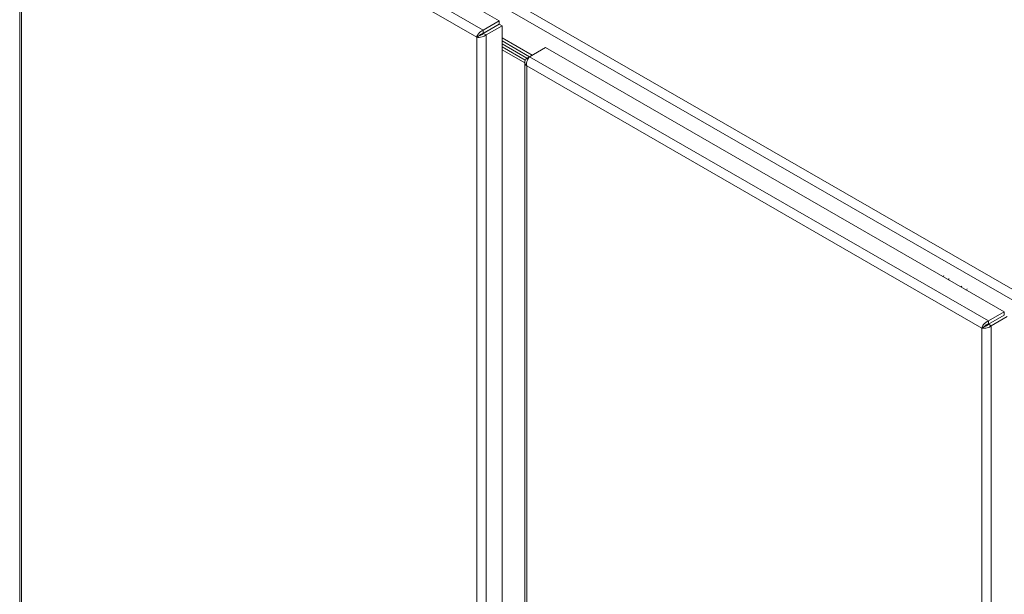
# Model space of a CAD drawing. Header units: inches. Extents: x 15 to 394, y 11 to 241.
# Tile 75 of 83: x 352 to 377, y 132 to 147. Entities that reach past the tile are written whole.
import ezdxf

# ---------------------------------------------------------------- set-up
doc = ezdxf.new("R2010")
doc.units = ezdxf.units.IN
doc.header["$LTSCALE"] = 24
doc.header["$MEASUREMENT"] = 0
doc.layers.add('Visible (ANSI)', color=7, linetype='Continuous', lineweight=5)
doc.layers.add('Visible Narrow (ANSI)', color=7, linetype='Continuous', lineweight=5)

msp = doc.modelspace()

# ---------------------------------------------------------------- linework, layer by layer
at = {"layer": 'Visible (ANSI)'}
for p, q in [((352.4398, 153.2925), (364.2293, 146.5033)), ((351.9088, 152.9171), (351.9088, 117.1162)), ((364.2293, 146.5033), (363.8198, 146.2675)), ((364.2293, 146.4212), (364.2293, 146.5033)), ((363.8198, 146.1853), (364.2293, 146.4212)), ((363.8198, 146.1853), (363.8198, 146.2675)), ((363.8202, 146.1847), (364.2297, 146.4205)), ((363.8912, 146.1438), (364.3008, 146.3796)), ((364.2297, 146.4205), (364.3008, 146.3796)), ((364.3008, 146.3796), (364.3008, 110.5216)), ((363.7207, 146.1276), (363.6497, 146.0867)), ((363.8202, 146.1847), (363.8912, 146.1438)), ((364.3008, 146.0661), (365.0724, 145.6218)), ((365.0083, 145.5849), (364.3008, 145.9923)), ((364.3008, 145.9157), (364.9421, 145.5464)), ((364.9421, 145.5464), (364.3008, 145.9157)), ((364.3008, 145.8391), (364.8977, 145.4953)), ((364.3008, 145.8391), (364.8977, 145.4953)), ((364.8853, 145.4258), (364.3008, 145.7624)), ((365.0067, 145.584), (365.4163, 145.8198)), ((365.4163, 145.8198), (377.2058, 139.0307)), ((365.006, 145.5832), (364.9353, 145.5425)), ((364.965, 145.5254), (364.9353, 145.5425)), ((364.8853, 145.4444), (364.8853, 109.6435)), ((377.2058, 139.0307), (376.7963, 138.7948)), ((376.7963, 138.7127), (377.2058, 138.9485)), ((376.7967, 138.712), (377.2062, 138.9478)), ((376.8677, 138.6711), (377.2773, 138.9069)), ((377.2058, 138.9485), (377.2058, 139.0307)), ((376.6972, 138.655), (376.6262, 138.614)), ((376.7963, 138.7127), (376.7963, 138.7948)), ((376.7967, 138.712), (376.8677, 138.6711)), ((376.9333, 138.7915), (376.934, 138.7911))]:
    msp.add_line(p, q, dxfattribs=at)
for centre, major_axis, ratio, start_param, end_param in [((363.6849, 146.1573), (0.0468, -0.0812), 0.5780931, 0.9893001, 1.1917622), ((363.756, 146.1982), (-0.0468, 0.0812), 0.5780931, 4.221377, 4.2387775), ((375.8555, 139.8794), (0.1868, 0.3252), 0.578826, 1.6551252, 1.7352122), ((375.9881, 139.8032), (0.1868, 0.3252), 0.578826, 1.6551252, 1.7356695), ((376.3201, 139.6125), (0.1868, 0.3252), 0.578826, 1.6551252, 1.7368149), ((376.4526, 139.5364), (0.1868, 0.3252), 0.578826, 1.6551252, 1.7372724), ((376.678, 138.6751), (0.0468, -0.0812), 0.5780931, 1.1668923, 1.3913257), ((376.7491, 138.716), (-0.0468, 0.0812), 0.5780931, 4.4177269, 4.4260768), ((376.9432, 138.6875), (-0.1708, 0), 0.5758617, 4.8259061, 4.8359649)]:
    msp.add_ellipse(centre, major_axis=major_axis, ratio=ratio, start_param=start_param, end_param=end_param, dxfattribs=at)
for points, knots in [([(363.8198, 146.2675), (363.774, 146.252), (363.7286, 146.2166), (363.6966, 146.1761), (363.6729, 146.1461), (363.6566, 146.1138), (363.6497, 146.0867)], [0, 0, 0, 0, 0.9028759, 0.9028759, 0.9028759, 1.5707963, 1.5707963, 1.5707963, 1.5707963]), ([(363.6497, 146.0867), (363.686, 146.0767), (363.7394, 146.077), (363.7905, 146.0914), (363.8282, 146.102), (363.8643, 146.1202), (363.8912, 146.1438)], [0, 0, 0, 0, 0.9028759, 0.9028759, 0.9028759, 1.5707963, 1.5707963, 1.5707963, 1.5707963]), ([(363.7207, 146.1276), (363.7325, 146.1424), (363.7558, 146.1633), (363.7845, 146.1755), (363.7958, 146.1803), (363.8078, 146.1838), (363.8198, 146.1853)], [0, 0, 0, 0, 1.1271971, 1.1271971, 1.1271971, 1.5707963, 1.5707963, 1.5707963, 1.5707963]), ([(363.7207, 146.1276), (363.7394, 146.1305), (363.7691, 146.1403), (363.794, 146.1591), (363.8038, 146.1664), (363.8128, 146.1751), (363.8202, 146.1847)], [0, 0, 0, 0, 1.1271971, 1.1271971, 1.1271971, 1.5707963, 1.5707963, 1.5707963, 1.5707963]), ([(364.9353, 145.5425), (364.899, 145.5106), (364.8804, 145.469), (364.8865, 145.4286), (364.8909, 145.3988), (364.9084, 145.3699), (364.9353, 145.3464)], [0, 0, 0, 0, 0.9028759, 0.9028759, 0.9028759, 1.5707963, 1.5707963, 1.5707963, 1.5707963]), ([(364.9353, 145.3464), (364.9259, 145.3938), (364.9338, 145.4509), (364.9529, 145.4988), (364.967, 145.5342), (364.9868, 145.5645), (365.0067, 145.584)], [0, 0, 0, 0, 0.9028759, 0.9028759, 0.9028759, 1.5707963, 1.5707963, 1.5707963, 1.5707963]), ([(376.7963, 138.7948), (376.7505, 138.7793), (376.7051, 138.7439), (376.6731, 138.7034), (376.6495, 138.6734), (376.6332, 138.6411), (376.6262, 138.614)], [0, 0, 0, 0, 0.9028759, 0.9028759, 0.9028759, 1.5707963, 1.5707963, 1.5707963, 1.5707963]), ([(376.6262, 138.614), (376.6625, 138.604), (376.7159, 138.6043), (376.767, 138.6187), (376.8047, 138.6293), (376.8408, 138.6475), (376.8677, 138.6711)], [0, 0, 0, 0, 0.9028759, 0.9028759, 0.9028759, 1.5707963, 1.5707963, 1.5707963, 1.5707963]), ([(376.6972, 138.655), (376.709, 138.6698), (376.7323, 138.6906), (376.761, 138.7028), (376.7723, 138.7076), (376.7843, 138.7111), (376.7963, 138.7127)], [0, 0, 0, 0, 1.1271971, 1.1271971, 1.1271971, 1.5707963, 1.5707963, 1.5707963, 1.5707963]), ([(376.6972, 138.655), (376.7159, 138.6578), (376.7456, 138.6676), (376.7705, 138.6864), (376.7803, 138.6938), (376.7893, 138.7024), (376.7967, 138.712)], [0, 0, 0, 0, 1.1271971, 1.1271971, 1.1271971, 1.5707963, 1.5707963, 1.5707963, 1.5707963])]:
    msp.add_open_spline(points, degree=3, knots=knots, dxfattribs=at)
at = {"layer": 'Visible Narrow (ANSI)'}
for p, q in [((352.271, 154.088), (378.5128, 138.9764)), ((352.1502, 153.8788), (378.392, 138.7671)), ((352.0302, 153.0566), (363.8198, 146.2675)), ((363.6497, 146.0867), (351.9588, 152.819)), ((351.9588, 152.819), (351.9588, 117.0752)), ((363.9427, 146.2561), (363.9435, 146.2557)), ((364.0423, 146.3135), (364.0431, 146.3131)), ((363.6497, 110.3428), (363.6497, 146.0867)), ((363.8912, 146.1438), (363.8912, 110.2858)), ((365.0067, 145.584), (376.7963, 138.7948)), ((376.6262, 138.614), (364.9353, 145.3464)), ((364.9353, 145.3464), (364.9353, 109.6025)), ((376.8486, 138.7419), (376.8479, 138.7424)), ((376.8677, 138.6711), (376.8677, 102.8131)), ((376.6262, 102.8702), (376.6262, 138.614))]:
    msp.add_line(p, q, dxfattribs=at)

doc.saveas('drawing.dxf')
